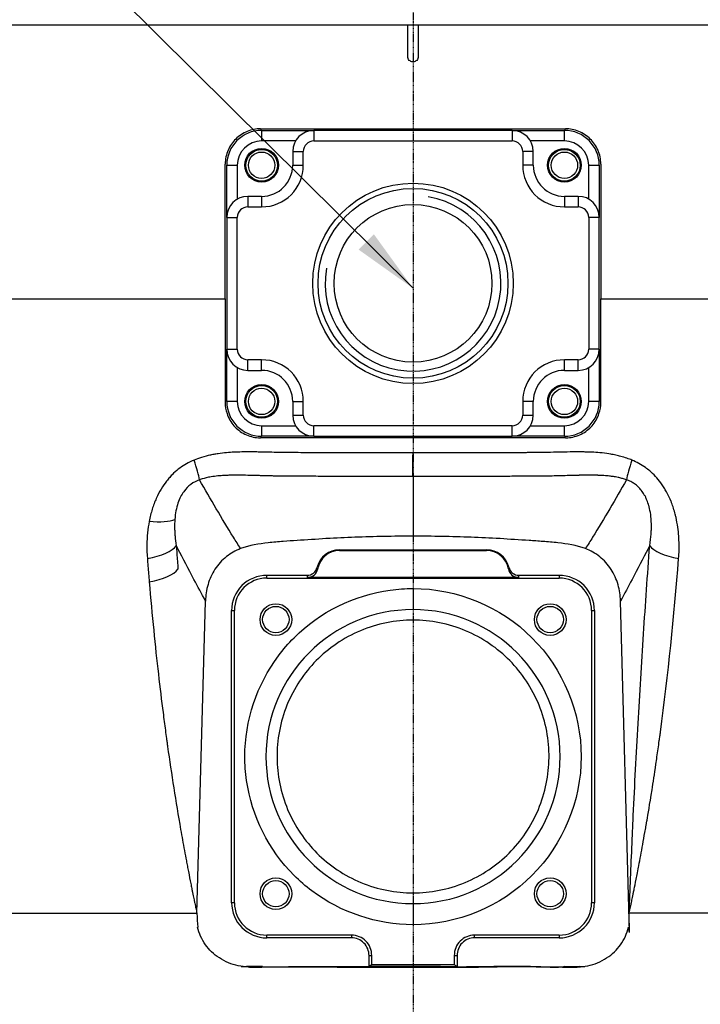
# Model space of a CAD drawing. Header units: millimetres. Extents: x 0 to 5219, y 0 to 2970.
# Tile 59 of 237: x 2643 to 2772, y 239 to 426. Entities that reach past the tile are written whole.
import ezdxf

# ---------------------------------------------------------------- set-up
doc = ezdxf.new("R2010")
doc.units = ezdxf.units.MM
doc.header["$LTSCALE"] = 0.2
doc.linetypes.add('CENTER2', pattern=[1.125, 0.75, -0.125, 0.125, -0.125])
doc.layers.add('02_Center Line', color=1, linetype='CENTER2')
doc.styles.add('Rainbow-5.0 Style', font='malgunsl.ttf')
doc.dimstyles.new('Rainbow-5.0 Style', dxfattribs={"dimtxt": 4, "dimasz": 2.5, "dimexe": 1, "dimexo": 1, "dimgap": 1, "dimtad": 1, "dimdsep": 46, "dimtxsty": 'Rainbow-5.0 Style', "dimcen": 0, "dimclrd": 251, "dimclre": 251, "dimclrt": 7, "dimazin": 3, "dimtp": 0.1, "dimtm": 0.1, "dimtfac": 0.61, "dimtmove": 0, "dimatfit": 3, "dimfxl": 1, "dimlwd": -1, "dimlwe": -1, "dimarcsym": 1})

# ---------------------------------------------------------------- blocks, each defined once
blk = doc.blocks.new('A$Cbc54de0a')
for p, q in [((-152, 196), (152, 196)), ((-1, 190), (-1, 196)), ((1, 196), (1, 190)), ((-28.9, 176.3), (28.9, 176.3)), ((-28.7, 176), (-28.7, 174)), ((-28.7, 176), (-18.8, 176)), ((-18.8, 176), (-18.8, 174)), ((18.8, 176), (-18.8, 176)), ((18.8, 176), (18.8, 174)), ((18.8, 176), (28.7, 176)), ((28.7, 174), (28.7, 176)), ((-22.26, 174), (-28.7, 174)), ((-18.8, 174), (18.8, 174)), ((28.7, 174), (22.26, 174)), ((-22.8, 172), (-20.8, 172)), ((-22.8, 172), (-22.8, 169.4)), ((-20.8, 169.4), (-20.8, 172)), ((22.8, 172), (20.8, 172)), ((20.8, 172), (20.8, 169.4)), ((22.8, 169.4), (22.8, 172)), ((-35.3, 169.4), (-33.3, 169.4)), ((-35.3, 159.5), (-35.3, 169.4)), ((-33.3, 169.4), (-33.3, 162.96)), ((-22.8, 169.4), (-20.8, 169.4)), ((22.8, 169.4), (20.8, 169.4)), ((33.3, 169.4), (35.3, 169.4)), ((33.3, 162.96), (33.3, 169.4)), ((35.3, 169.4), (35.3, 159.5)), ((-31.3, 163.5), (-31.3, 161.5)), ((-28.7, 163.5), (-31.3, 163.5)), ((-28.7, 163.5), (-28.7, 161.5)), ((28.7, 163.5), (28.7, 161.5)), ((31.3, 163.5), (28.7, 163.5)), ((31.3, 163.5), (31.3, 161.5)), ((-31.3, 161.5), (-28.7, 161.5)), ((28.7, 161.5), (31.3, 161.5)), ((-35.3, 159.5), (-33.3, 159.5)), ((-35.3, 159.5), (-35.3, 134.5)), ((-33.3, 134.5), (-33.3, 159.5)), ((35.3, 159.5), (33.3, 159.5)), ((33.3, 159.5), (33.3, 134.5)), ((35.3, 134.5), (35.3, 159.5)), ((-102.73, 144.05), (-35.6, 144.05)), ((35.6, 144.05), (102.73, 144.05)), ((-35.3, 134.5), (-33.3, 134.5)), ((-35.3, 124.6), (-35.3, 134.5)), ((35.3, 134.5), (33.3, 134.5)), ((35.3, 134.5), (35.3, 124.6)), ((-33.3, 131.04), (-33.3, 124.6)), ((-31.3, 130.5), (-31.3, 132.5)), ((-28.7, 132.5), (-31.3, 132.5)), ((-28.7, 130.5), (-28.7, 132.5)), ((28.7, 130.5), (28.7, 132.5)), ((31.3, 132.5), (28.7, 132.5)), ((31.3, 130.5), (31.3, 132.5)), ((33.3, 124.6), (33.3, 131.04)), ((-31.3, 130.5), (-28.7, 130.5)), ((28.7, 130.5), (31.3, 130.5)), ((-33.3, 124.6), (-35.3, 124.6)), ((-22.8, 124.6), (-20.8, 124.6)), ((-22.8, 124.6), (-22.8, 122)), ((-20.8, 122), (-20.8, 124.6)), ((22.8, 124.6), (20.8, 124.6)), ((20.8, 124.6), (20.8, 122)), ((22.8, 122), (22.8, 124.6)), ((35.3, 124.6), (33.3, 124.6)), ((-22.8, 122), (-20.8, 122)), ((20.8, 122), (22.8, 122)), ((-28.7, 120), (-28.7, 118)), ((-28.7, 120), (-22.26, 120)), ((-18.8, 118), (-18.8, 120)), ((18.8, 120), (-18.8, 120)), ((18.8, 118), (18.8, 120)), ((22.26, 120), (28.7, 120)), ((28.7, 118), (28.7, 120)), ((28.9, 117.7), (-28.9, 117.7)), ((-18.8, 118), (-28.7, 118)), ((-18.8, 118), (18.8, 118)), ((28.7, 118), (18.8, 118)), ((-48.81, 105.88), (-48.81, 105.88)), ((-13.94, 96.46), (0, 96.48)), ((-13.94, 96.32), (-13.94, 96.46)), ((-13.94, 96.32), (0, 96.34)), ((0, 96.34), (0, 96.48)), ((0, 96.48), (13.94, 96.46)), ((0, 96.34), (13.94, 96.32)), ((13.94, 96.46), (13.94, 96.32)), ((-27.7, 91.63), (-20.1, 91.63)), ((-27.7, 91.1), (-27.7, 91.63)), ((20.1, 91.63), (27.7, 91.63)), ((27.7, 91.63), (27.7, 91.1)), ((-48.2, 90.82), (-48.2, 90.82)), ((-27.7, 91.1), (27.7, 91.1)), ((20.04, 91.21), (-20.04, 91.21)), ((0, 89.13), (0, 85.13)), ((-40.95, 27.52), (-39.34, 86.75)), ((41.05, 23.88), (39.34, 86.75)), ((-34.38, 84.94), (-33.86, 84.94)), ((-34.38, 29.54), (-34.38, 84.94)), ((-33.86, 29.54), (-33.86, 84.94)), ((33.86, 84.94), (34.38, 84.94)), ((33.86, 84.94), (33.86, 29.54)), ((34.38, 84.94), (34.38, 29.54)), ((-47.07, 63.23), (-47.07, 63.23)), ((-33.86, 29.54), (-34.38, 29.54)), ((0, 29.36), (0, 25.36)), ((34.38, 29.54), (33.86, 29.54)), ((-194.76, 27.57), (-40.99, 27.57)), ((41.05, 23.88), (40.99, 27.57)), ((194.76, 27.57), (40.99, 27.57)), ((-27.7, 22.86), (-27.7, 23.39)), ((-11.66, 23.39), (-27.7, 23.39)), ((-11.66, 22.86), (-27.7, 22.86)), ((-11.66, 23.39), (-11.66, 22.86)), ((11.66, 22.86), (11.66, 23.39)), ((27.7, 23.39), (11.66, 23.39)), ((27.7, 22.86), (11.66, 22.86)), ((27.7, 23.39), (27.7, 22.86)), ((-8.34, 17.41), (-8.34, 19.54)), ((-7.82, 17.76), (-7.82, 19.54)), ((7.82, 19.54), (7.82, 17.77)), ((8.34, 19.54), (8.34, 17.41)), ((-31.57, 17.41), (-30.98, 17.34)), ((-28.5, 17.41), (-31.57, 17.41)), ((-7.82, 17.76), (-8.34, 17.41)), ((0, 17.25), (0, 17.41)), ((8.34, 17.42), (7.82, 17.77)), ((28.7, 17.41), (31.57, 17.41)), ((31.57, 17.41), (30.98, 17.34))]:
    blk.add_line(p, q)
for centre, radius in [((-28.7, 169.4), 3.2), ((-28.7, 169.4), 3), ((-28.7, 169.4), 2.5), ((28.7, 169.4), 3.2), ((28.7, 169.4), 3), ((28.7, 169.4), 2.5), ((0, 147), 19), ((0, 147), 18), ((0, 147), 14.95), ((-28.7, 124.6), 3.2), ((-28.7, 124.6), 3), ((-28.7, 124.6), 2.5), ((28.7, 124.6), 3.2), ((28.7, 124.6), 3), ((28.7, 124.6), 2.5), ((-26, 83.24), 3), ((26, 83.24), 3), ((-26, 83.24), 2.5), ((26, 83.24), 2.5), ((-26, 31.24), 3), ((-26, 31.24), 2.5), ((26, 31.24), 3), ((26, 31.24), 2.5)]:
    blk.add_circle(centre, radius)
for centre, radius, start, end in [((-28.7, 169.4), 6.6, 90, 180), ((-18.8, 172), 4, 90, 180), ((18.8, 172), 4, 0, 90), ((28.7, 169.4), 6.6, 0, 90), ((-28.7, 169.4), 4.6, 90, 180), ((-18.8, 172), 2, 90, 180), ((18.8, 172), 2, 0, 90), ((28.7, 169.4), 4.6, 0, 90), ((-28.7, 169.4), 7.9, 270, 0), ((-28.7, 169.4), 5.9, 270, 0), ((28.7, 169.4), 7.9, 180, 270), ((28.7, 169.4), 5.9, 180, 270), ((-31.3, 159.5), 4, 90, 180), ((0, 147), 16.66, 170, 80), ((31.3, 159.5), 4, 0, 90), ((-31.3, 159.5), 2, 90, 180), ((31.3, 159.5), 2, 0, 90), ((-31.3, 134.5), 4, 180, 270), ((-31.3, 134.5), 2, 180, 270), ((31.3, 134.5), 4, 270, 0), ((31.3, 134.5), 2, 270, 0), ((-28.7, 124.6), 7.9, 0, 90), ((28.7, 124.6), 7.9, 90, 180), ((-28.7, 124.6), 5.9, 0, 90), ((28.7, 124.6), 5.9, 90, 180), ((-28.7, 124.6), 6.6, 180, 270), ((-28.7, 124.6), 4.6, 180, 270), ((28.7, 124.6), 6.6, 270, 0), ((28.7, 124.6), 4.6, 270, 0), ((-18.8, 122), 4, 180, 270), ((-18.8, 122), 2, 180, 270), ((18.8, 122), 4, 270, 0), ((18.8, 122), 2, 270, 0), ((-13.94, 92.12), 4.34, 90.0923, 166.2338), ((-13.94, 92.12), 4.2, 90.0922, 169.9028), ((13.94, 92.12), 4.34, 13.7668, 89.9077), ((13.94, 92.12), 4.2, 10.0972, 89.9078), ((-27.7, 84.94), 6.68, 89.9996, 180.0003), ((27.7, 84.94), 6.68, 359.9997, 90.0004), ((-27.7, 84.94), 6.16, 90, 179.9999), ((27.7, 84.94), 6.16, 0, 90), ((0, 57.24), 27.88, 90, 270), ((0, 57.24), 27.88, 270, 90), ((-27.7, 29.54), 6.68, 180.0003, 270), ((-27.7, 29.54), 6.16, 180, 270), ((27.7, 29.54), 6.68, 270, 359.9997), ((27.7, 29.54), 6.16, 270, 0), ((-11.66, 19.54), 3.84, 359.9342, 90), ((-11.66, 19.54), 3.32, 359.908, 89.9996), ((11.66, 19.54), 3.84, 90, 180.0658), ((11.66, 19.54), 3.32, 90, 180.092)]:
    blk.add_arc(centre, radius, start, end)
for centre, major_axis, ratio, start_param, end_param in [((0, 117.46), (-0.01, -8), 0.000222, 0.472146, 1.236512), ((-43.4, 116.1), (2.92, -7.45), 0.110315, 0.506734, 1.167727), ((43.4, 116.1), (-2.92, -7.45), 0.110323, 5.115463, 5.776453), ((-52.24, 104.49), (7.85, -1.53), 0.285309, 5.056248, 5.892308), ((-52.56, 97.35), (7.94, 0.69), 0.350821, 4.962938, 5.997345), ((52.56, 97.35), (-7.94, 0.69), 0.350805, 0.285846, 1.320253), ((-52.13, 92.8), (7.83, 0.77), 0.339534, 4.953939, 5.993949), ((-20.1, 93.63), (0.2, -1.99), 0.998609, 6.184907, 7.516076), ((2451.53, 92.3), (-2471.66, 0), 0.052336, 0.005165, 0.00841), ((-20.04, 93.21), (-0.32, 1.98), 0.998593, 2.982263, 4.376412), ((2117.16, 1515.87), (-2134.8, -1423.92), 0.036315, 6.269429, 6.272553), ((-2116.77, 1515.35), (2134.41, -1423.4), 0.03632, 0.010633, 0.013757), ((20.04, 93.21), (0.32, 1.98), 0.998593, 1.907092, 3.301239), ((20.1, 93.63), (-0.2, -1.99), 0.998609, 5.050379, 6.381578), ((-2451.52, 92.3), (2471.64, 0), 0.052336, 6.274773, 6.278018), ((1598.98, -1552.54), (787.05, -6536.44), 0.226921, 4.441019, 4.441434), ((-31.65, 26.42), (9.25, -1.2), 0.965307, 4.740236, 4.846455), ((0, 24.07), (-194.81, 0), 0.035015, 1.411115, 1.42312), ((0, 24.07), (-194.82, 0), 0.035015, 1.716768, 1.730478), ((31.65, 26.42), (-9.25, -1.2), 0.965307, 1.43673, 1.542949)]:
    blk.add_ellipse(centre, major_axis=major_axis, ratio=ratio, start_param=start_param, end_param=end_param)
for points, knots in [([(1, 190), (1, 189.87), (0.97, 189.74), (0.87, 189.49), (0.8, 189.38), (0.62, 189.2), (0.51, 189.13), (0.26, 189.03), (0.13, 189), (-0.13, 189), (-0.26, 189.03), (-0.51, 189.13), (-0.62, 189.2), (-0.8, 189.38), (-0.87, 189.49), (-0.97, 189.74), (-1, 189.87), (-1, 190)], [0.0000173, 0.0000173, 0.0000173, 0.0000173, 0.0188608, 0.0188608, 0.0377217, 0.0377217, 0.0565669, 0.0565669, 0.0754122, 0.0754122, 0.0942574, 0.0942574, 0.1131026, 0.1131026, 0.1319635, 0.1319635, 0.1508071, 0.1508071, 0.1508071, 0.1508071]), ([(-28.9, 176.3), (-29.72, 176.3), (-30.6, 176.14), (-32.24, 175.48), (-33, 174.97), (-34.2, 173.79), (-34.72, 173.04), (-35.41, 171.41), (-35.59, 170.52), (-35.6, 169.68), (-35.6, 169.65), (-35.6, 169.63), (-35.6, 169.6)], [-0.5049468, -0.5049468, -0.5049468, -0.5049468, -0.3798025, -0.3798025, -0.2512862, -0.2512862, -0.1256431, -0.1256431, 0, 0, 0, 0.0040832, 0.0040832, 0.0040832, 0.0040832]), ([(35.6, 169.6), (35.6, 169.63), (35.6, 169.65), (35.59, 170.52), (35.41, 171.41), (34.72, 173.04), (34.2, 173.79), (33, 174.97), (32.24, 175.48), (30.6, 176.14), (29.72, 176.3), (28.9, 176.3)], [1.0176434, 1.0176434, 1.0176434, 1.0176434, 1.0217266, 1.0217266, 1.1473697, 1.1473697, 1.2730128, 1.2730128, 1.4015292, 1.4015292, 1.5266734, 1.5266734, 1.5266734, 1.5266734]), ([(-35.6, 124.4), (-35.6, 123.69), (-35.48, 122.97), (-34.97, 121.43), (-34.51, 120.64), (-33.41, 119.38), (-32.7, 118.81), (-31.09, 118.01), (-30.19, 117.77), (-29.18, 117.7), (-29.04, 117.7), (-28.9, 117.7)], [1.0620309, 1.0620309, 1.0620309, 1.0620309, 1.1718896, 1.1718896, 1.3085918, 1.3085918, 1.4426859, 1.4426859, 1.57678, 1.57678, 1.5977978, 1.5977978, 1.5977978, 1.5977978]), ([(28.9, 117.7), (29.04, 117.7), (29.18, 117.7), (30.19, 117.77), (31.09, 118.01), (32.7, 118.81), (33.41, 119.38), (34.51, 120.64), (34.97, 121.43), (35.48, 122.97), (35.6, 123.69), (35.6, 124.4)], [0.4991356, 0.4991356, 0.4991356, 0.4991356, 0.5201536, 0.5201536, 0.6542477, 0.6542477, 0.7883418, 0.7883418, 0.925044, 0.925044, 1.0349027, 1.0349027, 1.0349027, 1.0349027]), ([(0, 114.84), (-2.43, 114.84), (-4.83, 114.84), (-7.2, 114.84), (-8.39, 114.85), (-9.56, 114.85), (-10.73, 114.85), (-11.32, 114.85), (-11.9, 114.85), (-12.48, 114.86), (-12.77, 114.86), (-13.06, 114.86), (-13.35, 114.86), (-13.64, 114.86), (-14.03, 114.86), (-14.22, 114.86), (-14.96, 114.86), (-15.74, 114.87), (-16.57, 114.87), (-16.98, 114.87), (-17.4, 114.87), (-17.83, 114.88), (-18.26, 114.88), (-18.8, 114.88), (-19.16, 114.88), (-20.6, 114.88), (-21.99, 114.89), (-23.07, 114.89), (-23.33, 114.9), (-23.61, 114.9), (-23.88, 114.9), (-24.02, 114.9), (-24.16, 114.91), (-24.3, 114.91), (-24.43, 114.91), (-24.49, 114.91), (-24.71, 114.91), (-25.17, 114.92), (-25.52, 114.93), (-25.79, 114.93), (-25.92, 114.94), (-26.02, 114.94), (-26.11, 114.94), (-26.15, 114.94), (-26.19, 114.94), (-26.22, 114.94), (-26.23, 114.94), (-26.23, 114.94), (-26.23, 114.94), (-26.23, 114.94), (-26.23, 114.94), (-26.24, 114.94), (-26.25, 114.94), (-26.26, 114.94), (-26.29, 114.94), (-26.9, 114.96), (-27.52, 114.97), (-28.15, 114.99), (-28.47, 115), (-28.79, 115), (-29.11, 115.01), (-29.27, 115.01), (-29.43, 115.01), (-29.59, 115.02), (-29.75, 115.02), (-29.84, 115.02), (-30.08, 115.02), (-30.56, 115.03), (-31, 115.03), (-31.4, 115.03), (-31.59, 115.03), (-31.78, 115.03), (-31.96, 115.03), (-32.14, 115.02), (-32.24, 115.02), (-32.47, 115.02), (-33.38, 115), (-34.37, 114.96), (-35.36, 114.88), (-35.86, 114.83), (-36.41, 114.77), (-36.94, 114.69), (-37.21, 114.65), (-37.48, 114.61), (-37.74, 114.56), (-38.01, 114.51), (-38.36, 114.43), (-38.54, 114.39), (-38.89, 114.31), (-39.5, 114.16), (-40.07, 113.99), (-40.63, 113.81), (-41.11, 113.63), (-41.5, 113.47)], [0, 0, 0, 0, 0.125, 0.125, 0.125, 0.1875, 0.1875, 0.1875, 0.21875, 0.21875, 0.21875, 0.234375, 0.234375, 0.234375, 0.25, 0.25, 0.25, 0.3125, 0.3125, 0.3125, 0.34375, 0.34375, 0.34375, 0.375, 0.375, 0.375, 0.5, 0.5, 0.5, 0.53125, 0.53125, 0.53125, 0.546875, 0.546875, 0.546875, 0.5625, 0.5625, 0.5625, 0.59375, 0.59375, 0.59375, 0.609375, 0.609375, 0.609375, 0.6171875, 0.6171875, 0.6171875, 0.6196289, 0.6196289, 0.6196289, 0.6220703, 0.6220703, 0.6220703, 0.625, 0.625, 0.625, 0.6875, 0.6875, 0.6875, 0.71875, 0.71875, 0.71875, 0.734375, 0.734375, 0.734375, 0.75, 0.75, 0.75, 0.78125, 0.78125, 0.78125, 0.796875, 0.796875, 0.796875, 0.8125, 0.8125, 0.8125, 0.875, 0.875, 0.875, 0.90625, 0.90625, 0.90625, 0.921875, 0.921875, 0.921875, 0.9375, 0.9375, 0.9375, 0.96875, 0.96875, 0.96875, 0.9999999, 0.9999999, 0.9999999, 0.9999999]), ([(41.5, 113.47), (41.22, 113.59), (40.9, 113.71), (40.55, 113.83), (40.2, 113.95), (39.71, 114.1), (39.39, 114.18), (39.08, 114.27), (38.76, 114.35), (38.45, 114.41), (38.13, 114.48), (37.76, 114.55), (37.5, 114.6), (37, 114.69), (36.45, 114.77), (35.86, 114.83), (35.27, 114.89), (34.8, 114.93), (34.26, 114.96), (33.72, 114.99), (33.19, 115), (32.66, 115.01), (32.4, 115.02), (32.12, 115.02), (31.83, 115.03), (31.54, 115.03), (31.29, 115.03), (30.91, 115.03), (29.39, 115.02), (27.89, 114.98), (26.6, 114.95), (25.95, 114.94), (25.02, 114.92), (24.25, 114.91), (23.47, 114.9), (22.91, 114.89), (21.99, 114.89), (21.76, 114.89), (21.52, 114.89), (21.26, 114.88), (21.01, 114.88), (20.9, 114.88), (20.72, 114.88), (20.35, 114.88), (19.92, 114.88), (19.42, 114.88), (18.93, 114.88), (18.29, 114.88), (17.79, 114.88), (17.28, 114.87), (16.76, 114.87), (16.22, 114.87), (15.69, 114.87), (15.14, 114.87), (14.58, 114.86), (14.02, 114.86), (13.26, 114.86), (12.57, 114.86), (11.19, 114.85), (9.8, 114.85), (8.41, 114.85), (5.63, 114.84), (2.82, 114.84), (0, 114.84)], [0.0000001, 0.0000001, 0.0000001, 0.0000001, 0.03125, 0.03125, 0.03125, 0.0625, 0.0625, 0.0625, 0.09375, 0.09375, 0.09375, 0.125, 0.125, 0.125, 0.1875, 0.1875, 0.1875, 0.25, 0.25, 0.25, 0.3125, 0.3125, 0.3125, 0.34375, 0.34375, 0.34375, 0.375, 0.375, 0.375, 0.5, 0.5, 0.5, 0.5625, 0.5625, 0.5625, 0.625, 0.625, 0.625, 0.640625, 0.640625, 0.640625, 0.65625, 0.65625, 0.65625, 0.6875, 0.6875, 0.6875, 0.71875, 0.71875, 0.71875, 0.75, 0.75, 0.75, 0.78125, 0.78125, 0.78125, 0.8125, 0.8125, 0.8125, 0.875, 0.875, 0.875, 0.9999932, 0.9999932, 0.9999932, 0.9999932]), ([(-41.5, 113.47), (-41.63, 113.42), (-41.76, 113.36), (-41.89, 113.31), (-42.37, 113.09), (-42.82, 112.85), (-43.26, 112.59), (-43.69, 112.33), (-44.1, 112.04), (-44.5, 111.73), (-44.9, 111.42), (-45.28, 111.08), (-45.65, 110.71), (-45.76, 110.6), (-45.87, 110.48), (-45.98, 110.36), (-46.17, 110.15), (-46.37, 109.92), (-46.56, 109.68), (-46.62, 109.61), (-46.67, 109.54), (-46.73, 109.47), (-47.08, 109.02), (-47.42, 108.52), (-47.75, 107.99), (-48.07, 107.44), (-48.38, 106.85), (-48.67, 106.21), (-48.95, 105.57), (-49.21, 104.88), (-49.44, 104.14), (-49.66, 103.43), (-49.85, 102.67), (-50, 101.86)], [0, 0, 0, 0, 0.033073, 0.033073, 0.033073, 0.156472, 0.156472, 0.156472, 0.278858, 0.278858, 0.278858, 0.399242, 0.399242, 0.399242, 0.434783, 0.434783, 0.434783, 0.5, 0.5, 0.5, 0.518952, 0.518952, 0.518952, 0.640378, 0.640378, 0.640378, 0.763037, 0.763037, 0.763037, 0.88506, 0.88506, 0.88506, 1, 1, 1, 1]), ([(50.35, 94.82), (50.43, 95.86), (50.46, 96.92), (50.43, 97.94), (50.41, 98.31), (50.4, 98.67), (50.37, 99.02), (50.33, 99.62), (50.27, 100.19), (50.19, 100.73), (50.1, 101.38), (49.98, 102), (49.85, 102.61), (49.8, 102.81), (49.75, 103.01), (49.7, 103.2), (49.5, 103.99), (49.27, 104.7), (49.02, 105.37), (48.98, 105.45), (48.95, 105.54), (48.92, 105.62), (48.69, 106.18), (48.44, 106.73), (48.17, 107.23), (48.02, 107.53), (47.86, 107.8), (47.71, 108.05), (47.55, 108.31), (47.39, 108.56), (47.23, 108.8), (46.91, 109.26), (46.57, 109.7), (46.22, 110.1), (45.87, 110.49), (45.51, 110.85), (45.16, 111.17), (45.06, 111.25), (44.97, 111.33), (44.88, 111.41), (44.61, 111.64), (44.33, 111.86), (44.04, 112.07), (43.65, 112.35), (43.25, 112.6), (42.83, 112.84), (42.4, 113.07), (41.96, 113.29), (41.5, 113.47)], [0, 0, 0, 0, 0.09179, 0.09179, 0.09179, 0.125, 0.125, 0.125, 0.181591, 0.181591, 0.181591, 0.25, 0.25, 0.25, 0.272392, 0.272392, 0.272392, 0.363517, 0.363517, 0.363517, 0.375, 0.375, 0.375, 0.453423, 0.453423, 0.453423, 0.5, 0.5, 0.5, 0.547785, 0.547785, 0.547785, 0.63799, 0.63799, 0.63799, 0.726937, 0.726937, 0.726937, 0.75, 0.75, 0.75, 0.81881, 0.81881, 0.81881, 0.908727, 0.908727, 0.908727, 1, 1, 1, 1]), ([(0, 110.34), (-0.39, 110.34), (-0.78, 110.34), (-1.17, 110.34), (-2.23, 110.34), (-3.29, 110.34), (-4.35, 110.34), (-5.31, 110.34), (-6.26, 110.34), (-7.23, 110.35), (-7.24, 110.35), (-7.25, 110.35), (-7.26, 110.35), (-8.14, 110.35), (-9.02, 110.35), (-9.91, 110.35), (-10.23, 110.35), (-10.56, 110.36), (-10.88, 110.36), (-11.37, 110.36), (-11.85, 110.36), (-12.34, 110.36), (-12.46, 110.36), (-12.59, 110.36), (-12.72, 110.36), (-13.03, 110.37), (-13.34, 110.37), (-13.65, 110.37), (-13.96, 110.37), (-14.36, 110.37), (-14.57, 110.37), (-15.23, 110.38), (-15.91, 110.38), (-16.58, 110.38), (-17.23, 110.39), (-17.86, 110.39), (-18.44, 110.4), (-18.82, 110.4), (-19.19, 110.4), (-19.52, 110.4), (-19.73, 110.4), (-19.94, 110.4), (-20.15, 110.4), (-20.67, 110.41), (-21.2, 110.41), (-21.72, 110.41), (-22.21, 110.41), (-22.69, 110.42), (-23.16, 110.42), (-23.33, 110.42), (-23.49, 110.42), (-23.65, 110.42), (-23.94, 110.43), (-24.22, 110.43), (-24.5, 110.43), (-24.84, 110.43), (-25.17, 110.44), (-25.48, 110.44), (-25.57, 110.44), (-25.67, 110.45), (-25.76, 110.45), (-25.94, 110.45), (-26.12, 110.45), (-26.29, 110.46), (-26.54, 110.46), (-26.71, 110.46), (-26.99, 110.47), (-27, 110.47), (-27.02, 110.47), (-27.03, 110.47), (-27.45, 110.48), (-27.87, 110.49), (-28.3, 110.5), (-28.49, 110.51), (-28.68, 110.52), (-28.88, 110.52), (-29.16, 110.53), (-29.45, 110.54), (-29.74, 110.55), (-29.78, 110.55), (-29.81, 110.55), (-29.84, 110.55), (-30.17, 110.56), (-30.41, 110.56), (-30.84, 110.57), (-30.99, 110.58), (-31.15, 110.58), (-31.3, 110.58), (-31.94, 110.6), (-32.53, 110.6), (-33.03, 110.6), (-33.06, 110.6), (-33.09, 110.6), (-33.12, 110.6), (-33.44, 110.61), (-33.81, 110.61), (-34.24, 110.6), (-34.46, 110.6), (-34.68, 110.6), (-34.92, 110.59), (-35.16, 110.58), (-35.34, 110.58), (-35.68, 110.56), (-36.02, 110.54), (-36.29, 110.53), (-36.51, 110.51), (-36.62, 110.5), (-36.71, 110.49), (-36.79, 110.49), (-36.83, 110.48), (-36.85, 110.48), (-36.87, 110.48), (-36.9, 110.48), (-36.93, 110.47), (-36.99, 110.47), (-37.46, 110.42), (-37.82, 110.37), (-38.24, 110.3), (-38.41, 110.27), (-38.58, 110.24), (-38.74, 110.21), (-39.35, 110.09), (-39.89, 109.94), (-40.36, 109.77), (-40.39, 109.76), (-40.42, 109.75), (-40.45, 109.74)], [0.0000168, 0.0000168, 0.0000168, 0.0000168, 0.0203023, 0.0203023, 0.0203023, 0.0754814, 0.0754814, 0.0754814, 0.125, 0.125, 0.125, 0.1255, 0.1255, 0.1255, 0.170881, 0.170881, 0.170881, 0.1875, 0.1875, 0.1875, 0.2121861, 0.2121861, 0.2121861, 0.21875, 0.21875, 0.21875, 0.234375, 0.234375, 0.234375, 0.25, 0.25, 0.25, 0.2982721, 0.2982721, 0.2982721, 0.3445301, 0.3445301, 0.3445301, 0.375, 0.375, 0.375, 0.3939691, 0.3939691, 0.3939691, 0.4409288, 0.4409288, 0.4409288, 0.4846804, 0.4846804, 0.4846804, 0.5, 0.5, 0.5, 0.5276863, 0.5276863, 0.5276863, 0.5625, 0.5625, 0.5625, 0.5728198, 0.5728198, 0.5728198, 0.59375, 0.59375, 0.59375, 0.6233696, 0.6233696, 0.6233696, 0.625, 0.625, 0.625, 0.6683553, 0.6683553, 0.6683553, 0.6875, 0.6875, 0.6875, 0.7155288, 0.7155288, 0.7155288, 0.71875, 0.71875, 0.71875, 0.75, 0.75, 0.75, 0.7616806, 0.7616806, 0.7616806, 0.8097504, 0.8097504, 0.8097504, 0.8125, 0.8125, 0.8125, 0.84375, 0.84375, 0.84375, 0.859375, 0.859375, 0.859375, 0.875, 0.875, 0.875, 0.890625, 0.890625, 0.890625, 0.8984375, 0.8984375, 0.8984375, 0.9023437, 0.9023437, 0.9023437, 0.90625, 0.90625, 0.90625, 0.9375, 0.9375, 0.9375, 0.9500091, 0.9500091, 0.9500091, 0.9971279, 0.9971279, 0.9971279, 0.9999997, 0.9999997, 0.9999997, 0.9999997]), ([(40.45, 109.74), (40.22, 109.83), (39.97, 109.9), (39.71, 109.98), (39.67, 109.99), (39.63, 110), (39.59, 110.01), (39.35, 110.08), (39.07, 110.14), (38.89, 110.18), (38.73, 110.21), (38.56, 110.25), (38.37, 110.28), (38.32, 110.29), (38.26, 110.3), (38.21, 110.31), (38.09, 110.33), (37.96, 110.35), (37.83, 110.37), (37.7, 110.38), (37.51, 110.41), (37.43, 110.42), (37.37, 110.43), (37.31, 110.43), (37.24, 110.44), (36.96, 110.47), (36.62, 110.5), (36.16, 110.53), (36.13, 110.54), (36.1, 110.54), (36.07, 110.54), (35.76, 110.56), (35.49, 110.57), (35.26, 110.58), (35.2, 110.58), (35.14, 110.58), (35.09, 110.58), (35.04, 110.59), (35, 110.59), (34.96, 110.59), (34.87, 110.59), (34.86, 110.59), (34.73, 110.59), (34.47, 110.6), (34.22, 110.6), (33.99, 110.6), (33.6, 110.61), (33.22, 110.61), (32.78, 110.6), (32.45, 110.6), (32.08, 110.6), (31.64, 110.59), (31.56, 110.59), (31.48, 110.59), (31.41, 110.58), (30.88, 110.57), (30.4, 110.56), (29.82, 110.55), (29.75, 110.55), (29.69, 110.54), (29.62, 110.54), (29.08, 110.53), (28.55, 110.51), (28.03, 110.5), (27.8, 110.49), (27.57, 110.49), (27.35, 110.48), (26.95, 110.47), (26.52, 110.46), (26.07, 110.45), (25.68, 110.45), (25.28, 110.44), (24.89, 110.44), (24.63, 110.43), (24.37, 110.43), (24.11, 110.43), (23.95, 110.43), (23.78, 110.42), (23.62, 110.42), (23.21, 110.42), (22.91, 110.42), (22.4, 110.41), (22.31, 110.41), (22.21, 110.41), (22.11, 110.41), (21.39, 110.41), (20.67, 110.41), (19.97, 110.4), (19.8, 110.4), (19.62, 110.4), (19.45, 110.4), (18.97, 110.4), (18.49, 110.4), (18.03, 110.39), (17.88, 110.39), (17.73, 110.39), (17.58, 110.39), (17.5, 110.39), (17.41, 110.39), (17.33, 110.39), (17.1, 110.39), (16.94, 110.39), (16.64, 110.39), (16.06, 110.38), (15.5, 110.38), (14.94, 110.38), (13.99, 110.37), (13.05, 110.37), (12.03, 110.36), (11.11, 110.36), (10.13, 110.35), (9.03, 110.35), (8.97, 110.35), (8.9, 110.35), (8.84, 110.35), (7.66, 110.35), (6.48, 110.35), (5.32, 110.34), (4.03, 110.34), (2.76, 110.34), (1.48, 110.34), (0.99, 110.34), (0.49, 110.34), (0, 110.34)], [0, 0, 0, 0, 0.03125, 0.03125, 0.03125, 0.036027, 0.036027, 0.036027, 0.0625, 0.0625, 0.0625, 0.086658, 0.086658, 0.086658, 0.09375, 0.09375, 0.09375, 0.109375, 0.109375, 0.109375, 0.125, 0.125, 0.125, 0.137204, 0.137204, 0.137204, 0.18478, 0.18478, 0.18478, 0.1875, 0.1875, 0.1875, 0.21875, 0.21875, 0.21875, 0.227351, 0.227351, 0.227351, 0.234375, 0.234375, 0.234375, 0.25, 0.25, 0.25, 0.282133, 0.282133, 0.282133, 0.334899, 0.334899, 0.334899, 0.375, 0.375, 0.375, 0.382242, 0.382242, 0.382242, 0.431868, 0.431868, 0.431868, 0.4375, 0.4375, 0.4375, 0.481032, 0.481032, 0.481032, 0.5, 0.5, 0.5, 0.533621, 0.533621, 0.533621, 0.5625, 0.5625, 0.5625, 0.581555, 0.581555, 0.581555, 0.59375, 0.59375, 0.59375, 0.625, 0.625, 0.625, 0.630987, 0.630987, 0.630987, 0.676219, 0.676219, 0.676219, 0.6875, 0.6875, 0.6875, 0.71875, 0.71875, 0.71875, 0.728641, 0.728641, 0.728641, 0.734375, 0.734375, 0.734375, 0.75, 0.75, 0.75, 0.779832, 0.779832, 0.779832, 0.829893, 0.829893, 0.829893, 0.875, 0.875, 0.875, 0.877676, 0.877676, 0.877676, 0.926092, 0.926092, 0.926092, 0.979283, 0.979283, 0.979283, 1, 1, 1, 1]), ([(0, 110.34), (0, 109.96), (0, 108.89), (0, 107.15), (0, 105.12), (0, 103.09), (0, 101.07), (0, 99.72), (0, 99.04)], [0, 0, 0, 0, 0.101568, 0.28125, 0.460931, 0.640613, 0.820295, 1, 1, 1, 1]), ([(-40.45, 109.74), (-41.06, 109.54), (-41.61, 109.25), (-42.12, 108.87), (-42.63, 108.5), (-43.04, 108.09), (-43.47, 107.48), (-43.91, 106.87), (-44.24, 106.23), (-44.55, 105.33), (-44.85, 104.43), (-45.06, 103.39), (-45.14, 102.22)], [0, 0, 0, 0, 0.25, 0.25, 0.25, 0.5, 0.5, 0.5, 0.75, 0.75, 0.75, 1, 1, 1, 1]), ([(-32.68, 96.69), (-33.14, 97.4), (-33.59, 98.12), (-34.03, 98.84), (-36.26, 102.43), (-38.38, 106.07), (-40.45, 109.74)], [0, 0, 0, 0, 0.1670722, 0.1670722, 0.1670722, 0.9999999, 0.9999999, 0.9999999, 0.9999999]), ([(40.45, 109.74), (38.38, 106.07), (36.26, 102.43), (34.03, 98.84), (33.59, 98.12), (33.14, 97.4), (32.68, 96.69)], [0, 0, 0, 0, 0.832928, 0.832928, 0.832928, 1, 1, 1, 1]), ([(44.87, 97.23), (45.01, 98.05), (45.09, 98.78), (45.14, 99.46), (45.16, 99.72), (45.17, 99.98), (45.18, 100.23), (45.19, 100.64), (45.19, 101.04), (45.18, 101.43), (45.17, 101.89), (45.14, 102.33), (45.1, 102.74), (45.08, 102.88), (45.07, 103.01), (45.05, 103.15), (44.98, 103.68), (44.87, 104.19), (44.76, 104.63), (44.74, 104.69), (44.73, 104.74), (44.71, 104.8), (44.61, 105.17), (44.48, 105.55), (44.34, 105.88), (44.26, 106.08), (44.18, 106.26), (44.1, 106.42), (44.02, 106.59), (43.93, 106.76), (43.84, 106.91), (43.66, 107.21), (43.48, 107.49), (43.27, 107.75), (43.08, 107.99), (42.88, 108.21), (42.66, 108.42), (42.45, 108.62), (42.23, 108.8), (42, 108.96), (41.76, 109.13), (41.52, 109.27), (41.27, 109.4), (41, 109.54), (40.73, 109.65), (40.45, 109.74)], [0, 0, 0, 0, 0.0904902, 0.0904902, 0.0904902, 0.125, 0.125, 0.125, 0.1815519, 0.1815519, 0.1815519, 0.25, 0.25, 0.25, 0.2729557, 0.2729557, 0.2729557, 0.3633256, 0.3633256, 0.3633256, 0.375, 0.375, 0.375, 0.4534189, 0.4534189, 0.4534189, 0.5, 0.5, 0.5, 0.5492358, 0.5492358, 0.5492358, 0.6431368, 0.6431368, 0.6431368, 0.7324656, 0.7324656, 0.7324656, 0.8198974, 0.8198974, 0.8198974, 0.908249, 0.908249, 0.908249, 0.9999978, 0.9999978, 0.9999978, 0.9999978]), ([(-50, 101.86), (-50.13, 101.17), (-50.24, 100.45), (-50.31, 99.7), (-50.39, 98.95), (-50.43, 98.17), (-50.44, 97.36), (-50.45, 96.55), (-50.42, 95.7), (-50.35, 94.82)], [0.0000089, 0.0000089, 0.0000089, 0.0000089, 0.3333333, 0.3333333, 0.3333333, 0.6666667, 0.6666667, 0.6666667, 1, 1, 1, 1]), ([(-45.14, 102.22), (-45.18, 101.75), (-45.2, 101.23), (-45.19, 100.7), (-45.19, 100.43), (-45.18, 100.16), (-45.16, 99.9), (-45.15, 99.63), (-45.13, 99.35), (-45.1, 99.05), (-45.05, 98.49), (-44.98, 97.88), (-44.87, 97.23)], [0, 0, 0, 0, 0.328885, 0.328885, 0.328885, 0.5, 0.5, 0.5, 0.673833, 0.673833, 0.673833, 1, 1, 1, 1]), ([(0, 99.04), (-1.83, 99.04), (-3.67, 99.02), (-5.5, 98.99), (-7.34, 98.95), (-9.17, 98.9), (-11, 98.83), (-12.8, 98.77), (-14.6, 98.68), (-16.4, 98.58), (-16.43, 98.58), (-16.47, 98.58), (-16.5, 98.58), (-18.33, 98.47), (-20.16, 98.34), (-21.99, 98.22), (-22.86, 98.17), (-23.72, 98.11), (-24.59, 98.05), (-25.55, 97.98), (-26.51, 97.89), (-27.46, 97.79), (-29.21, 97.59), (-30.97, 97.32), (-32.68, 96.69)], [0, 0, 0, 0, 0.167585, 0.167585, 0.167585, 0.335224, 0.335224, 0.335224, 0.5, 0.5, 0.5, 0.502873, 0.502873, 0.502873, 0.670529, 0.670529, 0.670529, 0.75, 0.75, 0.75, 0.838181, 0.838181, 0.838181, 1, 1, 1, 1]), ([(32.68, 96.69), (30.99, 97.31), (29.22, 97.59), (27.46, 97.79), (26.52, 97.89), (25.57, 97.97), (24.62, 98.04), (23.74, 98.11), (22.86, 98.16), (21.99, 98.22), (20.16, 98.34), (18.33, 98.47), (16.5, 98.58), (16.47, 98.58), (16.44, 98.58), (16.42, 98.58), (14.61, 98.68), (12.81, 98.77), (11, 98.83), (9.17, 98.9), (7.34, 98.95), (5.5, 98.99), (3.67, 99.02), (1.83, 99.04), (0, 99.04)], [0, 0, 0, 0, 0.162722, 0.162722, 0.162722, 0.25, 0.25, 0.25, 0.330133, 0.330133, 0.330133, 0.4976, 0.4976, 0.4976, 0.5, 0.5, 0.5, 0.665096, 0.665096, 0.665096, 0.832572, 0.832572, 0.832572, 1, 1, 1, 1]), ([(-39.34, 86.75), (-40.08, 88.14), (-40.8, 89.51), (-41.52, 90.86), (-42.56, 92.84), (-43.58, 94.77), (-44.56, 96.64), (-44.67, 96.84), (-44.77, 97.03), (-44.87, 97.23)], [0, 0, 0, 0, 0.3806895, 0.3806895, 0.3806895, 0.9413102, 0.9413102, 0.9413102, 1, 1, 1, 1]), ([(44.87, 97.23), (44.77, 97.03), (44.67, 96.84), (44.56, 96.64), (43.58, 94.77), (42.56, 92.84), (41.52, 90.86), (40.8, 89.51), (40.08, 88.14), (39.34, 86.75)], [0, 0, 0, 0, 0.0586885, 0.0586885, 0.0586885, 0.6192986, 0.6192986, 0.6192986, 1, 1, 1, 1]), ([(40.99, 27.64), (40.99, 27.77), (40.99, 27.87), (41, 27.97), (41, 28.19), (41.01, 28.41), (41.02, 28.63), (41.04, 29.12), (41.06, 29.61), (41.08, 30.09), (41.24, 34.48), (41.43, 38.86), (41.63, 43.23), (41.67, 44.18), (41.71, 45.13), (41.76, 46.08), (42.03, 51.9), (42.33, 57.71), (42.66, 63.51), (42.98, 69.19), (43.33, 74.86), (43.7, 80.52), (44.06, 86.1), (44.46, 91.67), (44.87, 97.23)], [0.0002537, 0.0002537, 0.0002537, 0.0002537, 0.0045055, 0.0045055, 0.0045055, 0.0139461, 0.0139461, 0.0139461, 0.0348205, 0.0348205, 0.0348205, 0.2223983, 0.2223983, 0.2223983, 0.263146, 0.263146, 0.263146, 0.5131765, 0.5131765, 0.5131765, 0.7582424, 0.7582424, 0.7582424, 1, 1, 1, 1]), ([(-32.68, 96.69), (-33.65, 96.33), (-34.56, 95.81), (-36.22, 94.49), (-36.94, 93.68), (-38.12, 91.87), (-38.56, 90.89), (-39.15, 88.85), (-39.31, 87.8), (-39.34, 86.75)], [-0.6378238, -0.6378238, -0.6378238, -0.6378238, -0.4817031, -0.4817031, -0.3188172, -0.3188172, -0.1578884, -0.1578884, -0.000001, -0.000001, -0.000001, -0.000001]), ([(39.34, 86.75), (39.31, 87.8), (39.15, 88.84), (38.56, 90.88), (38.12, 91.86), (36.95, 93.67), (36.23, 94.48), (34.57, 95.81), (33.66, 96.33), (32.68, 96.69)], [-0.636574, -0.636574, -0.636574, -0.636574, -0.4794173, -0.4794173, -0.319228, -0.319228, -0.1562272, -0.1562272, -0.000001, -0.000001, -0.000001, -0.000001]), ([(-50.35, 94.82), (-50.32, 94.34), (-50.28, 93.85), (-50.24, 93.36), (-50.2, 92.88), (-50.16, 92.39), (-50.12, 91.89), (-50.08, 91.4), (-50.04, 90.9), (-50, 90.41)], [0, 0, 0, 0, 0.3333333, 0.3333333, 0.3333333, 0.6666667, 0.6666667, 0.6666667, 1, 1, 1, 1]), ([(40.99, 27.62), (41.06, 27.92), (41.17, 28.43), (41.23, 28.71), (41.26, 28.85), (41.29, 29.03), (41.33, 29.23), (41.38, 29.43), (41.43, 29.7), (41.46, 29.83), (41.51, 30.1), (41.58, 30.43), (41.66, 30.82), (41.7, 31.01), (41.74, 31.22), (41.79, 31.45), (41.83, 31.67), (41.89, 31.95), (41.91, 32.08), (42.02, 32.6), (42.15, 33.24), (42.29, 34), (42.37, 34.38), (42.45, 34.78), (42.53, 35.22), (42.62, 35.66), (42.73, 36.24), (42.79, 36.55), (43.02, 37.78), (43.28, 39.12), (43.54, 40.58), (43.67, 41.31), (43.81, 42.06), (43.95, 42.85), (44.02, 43.25), (44.09, 43.65), (44.16, 44.05), (44.2, 44.26), (44.23, 44.46), (44.27, 44.67), (44.31, 44.88), (44.35, 45.15), (44.36, 45.21), (44.54, 46.24), (44.86, 48.15), (45.3, 50.93), (45.52, 52.33), (45.77, 53.94), (46.04, 55.78), (46.17, 56.69), (46.32, 57.67), (46.46, 58.7), (46.53, 59.21), (46.61, 59.74), (46.68, 60.28), (46.72, 60.55), (46.76, 60.83), (46.79, 61.11), (46.83, 61.38), (46.88, 61.73), (46.9, 61.91), (48.37, 72.82), (49.5, 83.8), (50.35, 94.82)], [0.000041, 0.000041, 0.000041, 0.000041, 0.015625, 0.015625, 0.015625, 0.0234375, 0.0234375, 0.0234375, 0.03125, 0.03125, 0.03125, 0.046875, 0.046875, 0.046875, 0.0546875, 0.0546875, 0.0546875, 0.0625, 0.0625, 0.0625, 0.09375, 0.09375, 0.09375, 0.109375, 0.109375, 0.109375, 0.125, 0.125, 0.125, 0.1875, 0.1875, 0.1875, 0.21875, 0.21875, 0.21875, 0.234375, 0.234375, 0.234375, 0.2421875, 0.2421875, 0.2421875, 0.25, 0.25, 0.25, 0.375, 0.375, 0.375, 0.4375, 0.4375, 0.4375, 0.46875, 0.46875, 0.46875, 0.484375, 0.484375, 0.484375, 0.4921875, 0.4921875, 0.4921875, 0.5, 0.5, 0.5, 1, 1, 1, 1]), ([(-50, 90.41), (-49.46, 83.96), (-48.87, 78.14), (-48.27, 72.93), (-47.97, 70.32), (-47.67, 67.87), (-47.38, 65.58), (-47.23, 64.43), (-47.09, 63.32), (-46.94, 62.25), (-46.87, 61.71), (-46.8, 61.18), (-46.73, 60.67), (-46.69, 60.41), (-46.66, 60.15), (-46.62, 59.9), (-46.59, 59.64), (-46.56, 59.47), (-46.52, 59.14), (-45.78, 53.89), (-44.98, 48.74), (-44.05, 43.43), (-43.82, 42.1), (-43.58, 40.77), (-43.34, 39.44), (-43.21, 38.78), (-43.09, 38.12), (-42.96, 37.46), (-42.9, 37.12), (-42.84, 36.79), (-42.77, 36.46), (-42.74, 36.3), (-42.71, 36.13), (-42.68, 35.96), (-42.65, 35.8), (-42.62, 35.69), (-42.58, 35.47), (-42.41, 34.59), (-42.26, 33.82), (-42.13, 33.15), (-42.06, 32.82), (-42, 32.52), (-41.94, 32.24), (-41.92, 32.1), (-41.89, 31.96), (-41.86, 31.84), (-41.85, 31.77), (-41.84, 31.71), (-41.83, 31.65), (-41.81, 31.59), (-41.81, 31.59), (-41.79, 31.48), (-41.7, 31.04), (-41.62, 30.65), (-41.56, 30.32), (-41.52, 30.15), (-41.49, 30), (-41.46, 29.86), (-41.45, 29.79), (-41.43, 29.72), (-41.42, 29.66), (-41.41, 29.6), (-41.41, 29.59), (-41.38, 29.48), (-41.34, 29.26), (-41.3, 29.07), (-41.26, 28.9), (-41.25, 28.82), (-41.23, 28.74), (-41.22, 28.68), (-41.2, 28.61), (-41.2, 28.6), (-41.18, 28.49), (-41.13, 28.27), (-41.12, 28.2), (-41.07, 27.99), (-41.04, 27.84), (-41, 27.71), (-40.98, 27.56)], [0.0000016, 0.0000016, 0.0000016, 0.0000016, 0.25, 0.25, 0.25, 0.375, 0.375, 0.375, 0.4375, 0.4375, 0.4375, 0.46875, 0.46875, 0.46875, 0.484375, 0.484375, 0.484375, 0.5, 0.5, 0.5, 0.75, 0.75, 0.75, 0.8125, 0.8125, 0.8125, 0.84375, 0.84375, 0.84375, 0.859375, 0.859375, 0.859375, 0.8671875, 0.8671875, 0.8671875, 0.875, 0.875, 0.875, 0.90625, 0.90625, 0.90625, 0.921875, 0.921875, 0.921875, 0.9296875, 0.9296875, 0.9296875, 0.9335938, 0.9335938, 0.9335938, 0.9375, 0.9375, 0.9375, 0.953125, 0.953125, 0.953125, 0.9609375, 0.9609375, 0.9609375, 0.9648438, 0.9648438, 0.9648438, 0.96875, 0.96875, 0.96875, 0.9765625, 0.9765625, 0.9765625, 0.9804688, 0.9804688, 0.9804688, 0.984375, 0.984375, 0.984375, 0.9921875, 0.9921875, 0.9921875, 0.9978296, 0.9978296, 0.9978296, 0.9978296]), ([(0, 25.36), (-6.87, 25.36), (-13.67, 27.67), (-19.16, 31.77), (-20.35, 32.66), (-21.49, 33.64), (-22.54, 34.7), (-27.39, 39.54), (-30.56, 45.95), (-31.55, 52.7), (-31.77, 54.2), (-31.88, 55.72), (-31.88, 57.24), (-31.88, 64.09), (-29.59, 70.86), (-25.52, 76.34), (-24.61, 77.56), (-23.62, 78.71), (-22.54, 79.79), (-17.65, 84.68), (-11.16, 87.87), (-4.33, 88.83), (-2.9, 89.03), (-1.45, 89.13), (0, 89.13)], [0, 0, 0, 0, 0.2052884, 0.2052884, 0.2052884, 0.25, 0.25, 0.25, 0.4545474, 0.4545474, 0.4545474, 0.5, 0.5, 0.5, 0.7045474, 0.7045474, 0.7045474, 0.75, 0.75, 0.75, 0.956713, 0.956713, 0.956713, 1, 1, 1, 1]), ([(0, 89.13), (8.37, 89.13), (16.63, 85.71), (28.46, 73.87), (31.88, 65.62), (31.88, 48.87), (28.46, 40.62), (16.63, 28.78), (8.38, 25.36), (0, 25.36)], [0, 0, 0, 0, 0.25, 0.25, 0.5, 0.5, 0.75, 0.75, 1, 1, 1, 1]), ([(0, 83.14), (3.29, 83.14), (6.78, 82.47), (13.17, 79.78), (16.07, 77.76), (20.63, 73.13), (22.59, 70.21), (25.19, 63.8), (25.81, 60.32), (25.76, 53.81), (25.09, 50.38), (22.44, 44.08), (20.47, 41.21), (15.92, 36.66), (13.03, 34.68), (6.69, 32.05), (3.24, 31.39), (-3.24, 31.39), (-6.69, 32.05), (-13.03, 34.68), (-15.92, 36.66), (-20.47, 41.21), (-22.44, 44.08), (-25.09, 50.38), (-25.76, 53.81), (-25.78, 57.04), (-25.81, 60.32), (-25.19, 63.8), (-22.59, 70.21), (-20.63, 73.13), (-16.07, 77.76), (-13.17, 79.78), (-6.78, 82.47), (-3.29, 83.14), (0, 83.14)], [-5.852755, -5.852755, -5.852755, -5.852755, -5.359397, -5.359397, -4.86604, -4.86604, -4.37359, -4.37359, -3.881139, -3.881139, -3.397324, -3.397324, -2.913508, -2.913508, -2.427039, -2.427039, -1.940569, -1.940569, -1.4541, -1.4541, -0.967631, -0.967631, -0.483815, -0.483815, 0, 0, 0, 0.492451, 0.492451, 0.984901, 0.984901, 1.478259, 1.478259, 1.971616, 1.971616, 1.971616, 1.971616]), ([(-30.98, 17.34), (-31.07, 17.34), (-31.16, 17.34), (-32.48, 17.38), (-33.78, 17.65), (-36.19, 18.65), (-37.29, 19.37), (-39.01, 21.02), (-39.76, 22.04), (-40.5, 23.71), (-40.69, 24.29), (-40.82, 24.87)], [0.6897537, 0.6897537, 0.6897537, 0.6897537, 0.7040014, 0.7040014, 0.8899889, 0.8899889, 1.0759765, 1.0759765, 1.2524435, 1.2524435, 1.3381663, 1.3381663, 1.3381663, 1.3381663]), ([(30.98, 17.34), (31.07, 17.34), (31.16, 17.34), (32.48, 17.38), (33.78, 17.65), (36.19, 18.65), (37.29, 19.37), (39.01, 21.02), (39.76, 22.04), (40.5, 23.71), (40.69, 24.29), (40.82, 24.87)], [-0.7391569, -0.7391569, -0.7391569, -0.7391569, -0.7249093, -0.7249093, -0.5389217, -0.5389217, -0.3529341, -0.3529341, -0.1764671, -0.1764671, -0.0907443, -0.0907443, -0.0907443, -0.0907443]), ([(0, 17.25), (-4.78, 17.25), (-9.54, 17.24), (-16.76, 17.29), (-19.15, 17.31), (-24.25, 17.31), (-26.54, 17.27), (-28.66, 17.32)], [-1.174947, -1.174947, -1.174947, -1.174947, -0.604639, -0.604639, -0.322164, -0.322164, -0.000006, -0.000006, -0.000006, -0.000006]), ([(-28.5, 17.41), (-26.19, 17.34), (-24.35, 17.44), (-15.38, 17.43), (-13.32, 17.41), (-8.34, 17.41)], [0.0000077, 0.0000077, 0.0000077, 0.0000077, 0.3460578, 0.3460578, 0.5237127, 0.5237127, 0.5237127, 0.5237127]), ([(7.82, 17.77), (5.24, 17.76), (2.66, 17.76), (0.08, 17.76), (0.05, 17.76), (0.03, 17.76), (0, 17.76), (-2.61, 17.76), (-5.21, 17.76), (-7.82, 17.76)], [0, 0, 0, 0, 0.494879, 0.494879, 0.494879, 0.5, 0.5, 0.5, 1, 1, 1, 1]), ([(28.33, 17.31), (26.26, 17.19), (24.31, 17.34), (18.91, 17.39), (16.55, 17.34), (11.82, 17.26), (9.54, 17.24), (4.75, 17.24), (2.37, 17.26), (0, 17.25)], [-1.54167, -1.54167, -1.54167, -1.54167, -1.077352, -1.077352, -0.719561, -0.719561, -0.355862, -0.355862, -0.000001, -0.000001, -0.000001, -0.000001]), ([(8.34, 17.4), (13.43, 17.41), (15.46, 17.5), (20.85, 17.52), (21.59, 17.5), (25.3, 17.37), (27, 17.3), (28.67, 17.41)], [0.000387, 0.000387, 0.000387, 0.000387, 0.764118, 0.764118, 1.346018, 1.346018, 1.834193, 1.834193, 1.834193, 1.834193])]:
    blk.add_open_spline(points, degree=3, knots=knots)
for points, weights in [([(-35.6, 144.05), (-35.6, 156.89), (-35.6, 169.6)], [1.00000002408, 1.00001542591, 1.00001076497]), ([(35.6, 169.6), (35.6, 156.89), (35.6, 144.05)], [1.00001076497, 1.00001542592, 1.00000002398]), ([(-35.6, 144.05), (-35.6, 134.45), (-35.6, 124.4)], [1, 1.00025830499, 1.00002296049]), ([(35.6, 124.4), (35.6, 134.45), (35.6, 144.05)], [1.0000369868, 1.00042585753, 1.00032102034])]:
    blk.add_rational_spline(points, weights, degree=2)
for points in [[(-44.87, 97.23), (-44.84, 96.74), (-44.76, 95.77), (-44.66, 94.29), (-44.58, 93.29), (-44.55, 92.78)], [(40.99, 27.62), (40.99, 27.63), (40.99, 27.64), (40.99, 27.64)], [(41.05, 23.88), (40.97, 24.21), (40.89, 24.54), (40.82, 24.87)], [(-8.34, 19.54), (-8.17, 19.54), (-7.99, 19.54), (-7.82, 19.54)], [(7.82, 19.54), (7.99, 19.54), (8.17, 19.54), (8.34, 19.54)], [(-28.66, 17.32), (-28.61, 17.35), (-28.56, 17.38), (-28.5, 17.41)], [(0, 17.41), (-2.78, 17.41), (-5.56, 17.41), (-8.34, 17.41)], [(8.34, 17.4), (5.57, 17.4), (2.78, 17.42), (0, 17.41)], [(28.34, 17.31), (28.34, 17.31), (28.34, 17.31), (28.33, 17.31)], [(28.7, 17.41), (28.6, 17.38), (28.49, 17.35), (28.39, 17.32)]]:
    blk.add_open_spline(points, degree=3)
at = {"layer": '02_Center Line'}
blk.add_line((0, 325.45), (0, -17.86), dxfattribs=at)

msp = doc.modelspace()

# ---------------------------------------------------------------- block references
msp.add_blockref('A$Cbc54de0a', (2717.4, 228.867))

# ---------------------------------------------------------------- leaders
at = {"annotation_type": 0, "has_hookline": 1, "hookline_direction": 1, "text_width": 331.38}
msp.add_leader([(2717.4, 374.925), (2567.939, 523.26), (2555.439, 523.26)], dimstyle='Rainbow-5.0 Style', override={"dimscale": 5}, dxfattribs=at)

doc.saveas('drawing.dxf')
